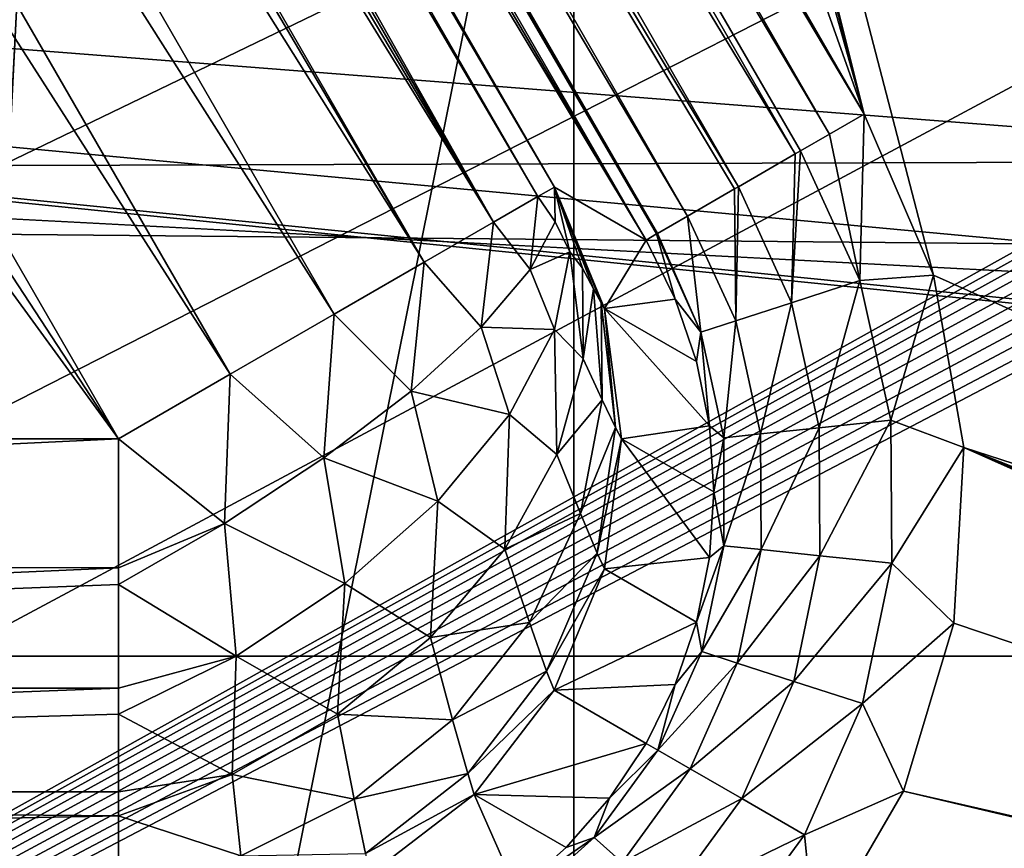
# Model space of a CAD drawing. Header units: millimetres. Extents: x -40 to 40, y -40 to 40.
# Tile 89 of 256: x -19.7 to -17.8, y -11.7 to -10.1. Entities that reach past the tile are written whole.
import ezdxf

# ---------------------------------------------------------------- set-up
doc = ezdxf.new("R2010")
doc.units = ezdxf.units.MM
doc.header["$LTSCALE"] = 26.699852
for name, color, linetype in [('1', 7, 'CONTINUOUS'), ('104', 7, 'CONTINUOUS'), ('109', 7, 'CONTINUOUS'), ('139', 7, 'CONTINUOUS'), ('16', 7, 'CONTINUOUS'), ('186', 7, 'CONTINUOUS'), ('191', 7, 'CONTINUOUS'), ('203', 7, 'CONTINUOUS'), ('204', 7, 'CONTINUOUS'), ('48', 7, 'CONTINUOUS'), ('60', 7, 'CONTINUOUS'), ('648', 7, 'CONTINUOUS'), ('671', 7, 'CONTINUOUS'), ('692', 7, 'CONTINUOUS'), ('701', 7, 'CONTINUOUS'), ('788', 7, 'CONTINUOUS'), ('796', 7, 'CONTINUOUS'), ('797', 7, 'CONTINUOUS'), ('798', 7, 'CONTINUOUS'), ('799', 7, 'CONTINUOUS'), ('801', 7, 'CONTINUOUS'), ('802', 7, 'CONTINUOUS'), ('803', 7, 'CONTINUOUS')]:
    doc.layers.add(name, color=color, linetype=linetype)

msp = doc.modelspace()

# ---------------------------------------------------------------- linework, layer by layer
at = {"layer": '1', "linetype": 'Continuous'}
for points in [[(-15.1168, 36.4929), (-18.6204, 34.8358), (-18.6197, -34.8362), (-15.1168, 36.4929)], [(-15.116, -36.4932), (-15.1168, 36.4929), (-18.6197, -34.8362), (-15.116, -36.4932)], [(-18.6204, 34.8358), (-21.9451, 32.843), (-21.9445, -32.8434), (-18.6204, 34.8358)], [(-18.6197, -34.8362), (-18.6204, 34.8358), (-21.9445, -32.8434), (-18.6197, -34.8362)]]:
    msp.add_3dface(points, dxfattribs=at)
at = {"layer": '104', "linetype": 'Continuous'}
for points in [[(29.2335, -13.0155, -730), (30.4337, -9.8888, -730), (-30.4335, -9.8895, -730), (29.2335, -13.0155, -730)], [(-29.2331, -13.0163, -730), (29.2335, -13.0155, -730), (-30.4335, -9.8895, -730), (-29.2331, -13.0163, -730)]]:
    msp.add_3dface(points, dxfattribs=at)
at = {"layer": '109', "linetype": 'Continuous'}
for points in [[(-2.9282, -10.2915, -733), (-31.7401, -6.9868, -733), (-4.7685, -9.5787, -733), (-2.9282, -10.2915, -733)], [(-30.7984, -10.3781, -733), (-31.7401, -6.9868, -733), (-2.9282, -10.2915, -733), (-30.7984, -10.3781, -733)], [(-0.9877, -10.6543, -733), (-30.7984, -10.3781, -733), (-2.9282, -10.2915, -733), (-0.9877, -10.6543, -733)], [(-29.4959, -13.647, -733), (-30.7984, -10.3781, -733), (-0.9877, -10.6543, -733), (-29.4959, -13.647, -733)], [(0.9862, -10.6545, -733), (-29.4959, -13.647, -733), (-0.9877, -10.6543, -733), (0.9862, -10.6545, -733)], [(29.4957, -13.6475, -733), (-29.4959, -13.647, -733), (0.9862, -10.6545, -733), (29.4957, -13.6475, -733)]]:
    msp.add_3dface(points, dxfattribs=at)
at = {"layer": '139', "linetype": 'Continuous'}
for points in [[(-20.8261, -2.4159, -733), (-18.0438, -10.2417, -733), (-20.3714, -1.9113, -733), (-20.8261, -2.4159, -733)], [(-18.0438, -10.2417, -733), (-19.6516, -4.0601, -733), (-20.3714, -1.9113, -733), (-18.0438, -10.2417, -733)], [(-20.9482, -5.2112, -733), (-18.0438, -10.2417, -733), (-20.8261, -2.4159, -733), (-20.9482, -5.2112, -733)], [(-19.5129, -4.3825, -733), (-19.6516, -4.0601, -733), (-18.0438, -10.2417, -733), (-19.5129, -4.3825, -733)], [(-15.2642, -11.7415, -733), (-19.5129, -4.3825, -733), (-17.9059, -10.5612, -733), (-15.2642, -11.7415, -733)], [(-19.5129, -4.3825, -733), (-18.0438, -10.2417, -733), (-17.9059, -10.5612, -733), (-19.5129, -4.3825, -733)], [(-17.8453, -10.9038, -733), (-15.2642, -11.7415, -733), (-17.9059, -10.5612, -733), (-17.8453, -10.9038, -733)], [(-17.8656, -11.2525, -733), (-14.5754, -12.3617, -733), (-17.8453, -10.9038, -733), (-17.8656, -11.2525, -733)], [(-15.0799, -11.9951, -733), (-15.2642, -11.7415, -733), (-17.8453, -10.9038, -733), (-15.0799, -11.9951, -733)], [(-15.0264, -12.0515, -733), (-15.0799, -11.9951, -733), (-17.8453, -10.9038, -733), (-15.0264, -12.0515, -733)], [(-14.8469, -12.2049, -733), (-15.0264, -12.0515, -733), (-17.8453, -10.9038, -733), (-14.8469, -12.2049, -733)], [(-14.5754, -12.3617, -733), (-14.8469, -12.2049, -733), (-17.8453, -10.9038, -733), (-14.5754, -12.3617, -733)], [(-17.9657, -11.5865, -733), (-14.5754, -12.3617, -733), (-17.8656, -11.2525, -733), (-17.9657, -11.5865, -733)], [(-18.14, -11.888, -733), (-14.2772, -12.4586, -733), (-17.9657, -11.5865, -733), (-18.14, -11.888, -733)], [(-14.2772, -12.4586, -733), (-14.5754, -12.3617, -733), (-17.9657, -11.5865, -733), (-14.2772, -12.4586, -733)]]:
    msp.add_3dface(points, dxfattribs=at)
at = {"layer": '16', "linetype": 'Continuous'}
for points in [[(-7.6747, -10.5065, -3.5), (-32.7611, -9.0945, -3.5), (-8.0387, -9.8129, -3.5), (-7.6747, -10.5065, -3.5)], [(-7.1551, -11.0929, -3.5), (-32.7611, -9.0945, -3.5), (-7.6747, -10.5065, -3.5), (-7.1551, -11.0929, -3.5)], [(-6.5105, -11.5379, -3.5), (-32.7611, -9.0945, -3.5), (-7.1551, -11.0929, -3.5), (-6.5105, -11.5379, -3.5)], [(-5.7778, -11.8158, -3.5), (-32.7611, -9.0945, -3.5), (-6.5105, -11.5379, -3.5), (-5.7778, -11.8158, -3.5)], [(-5, -11.9103, -3.5), (-32.7611, -9.0945, -3.5), (-5.7778, -11.8158, -3.5), (-5, -11.9103, -3.5)], [(-31.5859, -12.5831, -3.5), (-32.7611, -9.0945, -3.5), (-5, -11.9103, -3.5), (-31.5859, -12.5831, -3.5)]]:
    msp.add_3dface(points, dxfattribs=at)
at = {"layer": '186', "linetype": 'Continuous'}
for points in [[(-29.338, -10.8245, -823.8111), (-29.4123, -10.048, -823.8246), (-2.4565, -1.9913, -823.9652), (-29.338, -10.8245, -823.8111)], [(-29.1307, -11.5765, -823.7979), (-29.338, -10.8245, -823.8111), (-2.4565, -1.9913, -823.9652), (-29.1307, -11.5765, -823.7979)], [(-28.796, -12.2822, -823.7856), (-29.1307, -11.5765, -823.7979), (-2.4565, -1.9913, -823.9652), (-28.796, -12.2822, -823.7856)], [(-28.3448, -12.919, -823.7745), (-28.796, -12.2822, -823.7856), (-2.4565, -1.9913, -823.9652), (-28.3448, -12.919, -823.7745)], [(-27.7908, -13.4678, -823.7649), (-28.3448, -12.919, -823.7745), (-2.4565, -1.9913, -823.9652), (-27.7908, -13.4678, -823.7649)], [(-27.1505, -13.9127, -823.7572), (-27.7908, -13.4678, -823.7649), (-2.4565, -1.9913, -823.9652), (-27.1505, -13.9127, -823.7572)], [(-26.4426, -14.2406, -823.7514), (-27.1505, -13.9127, -823.7572), (-2.4565, -1.9913, -823.9652), (-26.4426, -14.2406, -823.7514)], [(-25.6898, -14.4411, -823.7479), (-26.4426, -14.2406, -823.7514), (-2.4565, -1.9913, -823.9652), (-25.6898, -14.4411, -823.7479)], [(-24.9125, -14.5088, -823.7467), (-25.6898, -14.4411, -823.7479), (-2.4565, -1.9913, -823.9652), (-24.9125, -14.5088, -823.7467)], [(-2.3791, -1.9973, -823.9651), (-24.9125, -14.5088, -823.7467), (-2.4565, -1.9913, -823.9652), (-2.3791, -1.9973, -823.9651)], [(-2.3036, -2.0152, -823.9648), (-24.9125, -14.5088, -823.7467), (-2.3791, -1.9973, -823.9651), (-2.3036, -2.0152, -823.9648)], [(-2.2318, -2.0446, -823.9643), (-24.9125, -14.5088, -823.7467), (-2.3036, -2.0152, -823.9648), (-2.2318, -2.0446, -823.9643)], [(-2.1654, -2.0848, -823.9636), (-24.9125, -14.5088, -823.7467), (-2.2318, -2.0446, -823.9643), (-2.1654, -2.0848, -823.9636)], [(-2.106, -2.1347, -823.9627), (-24.9125, -14.5088, -823.7467), (-2.1654, -2.0848, -823.9636), (-2.106, -2.1347, -823.9627)], [(-2.0551, -2.1931, -823.9617), (-24.9125, -14.5088, -823.7467), (-2.106, -2.1347, -823.9627), (-2.0551, -2.1931, -823.9617)], [(-2.0138, -2.2588, -823.9606), (-24.9125, -14.5088, -823.7467), (-2.0551, -2.1931, -823.9617), (-2.0138, -2.2588, -823.9606)], [(-1.9832, -2.3301, -823.9593), (-24.9125, -14.5088, -823.7467), (-2.0138, -2.2588, -823.9606), (-1.9832, -2.3301, -823.9593)], [(-1.964, -2.4052, -823.958), (-24.9125, -14.5088, -823.7467), (-1.9832, -2.3301, -823.9593), (-1.964, -2.4052, -823.958)], [(-1.9566, -2.4826, -823.9567), (-24.9125, -14.5088, -823.7467), (-1.964, -2.4052, -823.958), (-1.9566, -2.4826, -823.9567)], [(-1.7467, -14.5087, -823.7467), (-24.9125, -14.5088, -823.7467), (-1.9566, -2.4826, -823.9567), (-1.7467, -14.5087, -823.7467)]]:
    msp.add_3dface(points, dxfattribs=at)
at = {"layer": '191', "linetype": 'Continuous'}
for points in [[(-29.4123, -10.048, -821.1754), (-29.338, -10.8245, -821.1889), (-17.7718, -2.286, -821.0399), (-29.4123, -10.048, -821.1754)], [(-29.338, -10.8245, -821.1889), (-29.131, -11.5755, -821.2021), (-17.7718, -2.286, -821.0399), (-29.338, -10.8245, -821.1889)], [(-29.131, -11.5755, -821.2021), (-28.7971, -12.2804, -821.2144), (-17.7718, -2.286, -821.0399), (-29.131, -11.5755, -821.2021)], [(-28.7971, -12.2804, -821.2144), (-28.3466, -12.9168, -821.2255), (-17.7718, -2.286, -821.0399), (-28.7971, -12.2804, -821.2144)], [(-28.3466, -12.9168, -821.2255), (-27.793, -13.466, -821.2351), (-17.7718, -2.286, -821.0399), (-28.3466, -12.9168, -821.2255)], [(-27.793, -13.466, -821.2351), (-27.1523, -13.9117, -821.2428), (-17.7718, -2.286, -821.0399), (-27.793, -13.466, -821.2351)], [(-27.1523, -13.9117, -821.2428), (-26.4436, -14.2402, -821.2486), (-17.7718, -2.286, -821.0399), (-27.1523, -13.9117, -821.2428)], [(-26.4436, -14.2402, -821.2486), (-25.6898, -14.4411, -821.2521), (-17.7718, -2.286, -821.0399), (-26.4436, -14.2402, -821.2486)], [(-17.7718, -2.286, -821.0399), (-25.6898, -14.4411, -821.2521), (-17.5509, -14.5087, -821.2533), (-17.7718, -2.286, -821.0399)]]:
    msp.add_3dface(points, dxfattribs=at)
at = {"layer": '203', "linetype": 'Continuous'}
for points in [[(-19.7303, -14.5087, -744.0187), (-19.8952, -2.2861, -745.4113), (-17.2722, -2.286, -820.5225), (-19.7303, -14.5087, -744.0187)], [(-17.0513, -14.5087, -820.7359), (-19.7303, -14.5087, -744.0187), (-17.2722, -2.286, -820.5225), (-17.0513, -14.5087, -820.7359)]]:
    msp.add_3dface(points, dxfattribs=at)
at = {"layer": '204', "linetype": 'Continuous'}
for points in [[(-17.7718, -2.286, -821.0399), (-17.4709, -14.5101, -821.2468), (-17.6141, -2.2836, -821.0143), (-17.7718, -2.286, -821.0399)], [(-17.7718, -2.286, -821.0399), (-17.5509, -14.5087, -821.2533), (-17.4709, -14.5101, -821.2468), (-17.7718, -2.286, -821.0399)]]:
    msp.add_3dface(points, dxfattribs=at)
at = {"layer": '48', "linetype": 'Continuous'}
for points in [[(-36.0695, -11.3179, -14), (-37.0296, -7.6101, -14), (-0.0011, -7.9465, -14), (-36.0695, -11.3179, -14)], [(36.0693, -11.3184, -14), (-36.0695, -11.3179, -14), (-0.0011, -7.9465, -14), (36.0693, -11.3184, -14)], [(36.0693, -11.3184, -14), (-34.7395, -14.9087, -14), (-36.0695, -11.3179, -14), (36.0693, -11.3184, -14)], [(36.0693, -11.3184, -14), (34.7392, -14.9093, -14), (-34.7395, -14.9087, -14), (36.0693, -11.3184, -14)]]:
    msp.add_3dface(points, dxfattribs=at)
at = {"layer": '60', "linetype": 'Continuous'}
for points in [[(-20.6948, 28.4846, -11.5), (-20.6939, -28.4853, -11.5), (-17.6035, 30.492, -11.5), (-20.6948, 28.4846, -11.5)], [(-20.6939, -28.4853, -11.5), (-17.6029, -30.4924, -11.5), (-17.6035, 30.492, -11.5), (-20.6939, -28.4853, -11.5)]]:
    msp.add_3dface(points, dxfattribs=at)
at = {"layer": '648', "linetype": 'Continuous'}
msp.add_3dface([(-17.5297, -2.7298, -740.5), (-18.0882, -3.6402, -740.5), (-13.9046, -10.8864, -740.5), (-17.5297, -2.7298, -740.5)], dxfattribs=at)
at = {"layer": '671', "linetype": 'Continuous'}
for points in [[(-13.9046, -10.8864, -740.5), (-18.0882, -3.6402, -740.5), (-18.31, -3.7682, -740.4667), (-13.9046, -10.8864, -740.5)], [(-18.31, -3.7682, -740.4667), (-18.5171, -3.8878, -740.3688), (-14.1265, -11.0145, -740.4666), (-18.31, -3.7682, -740.4667)], [(-13.9046, -10.8864, -740.5), (-18.31, -3.7682, -740.4667), (-14.1265, -11.0145, -740.4666), (-13.9046, -10.8864, -740.5)], [(-18.5171, -3.8878, -740.3688), (-18.6533, -3.9664, -740.2578), (-14.3335, -11.134, -740.3688), (-18.5171, -3.8878, -740.3688)], [(-14.1265, -11.0145, -740.4666), (-18.5171, -3.8878, -740.3688), (-14.3335, -11.134, -740.3688), (-14.1265, -11.0145, -740.4666)], [(-18.6533, -3.9664, -740.2578), (-18.695, -3.9905, -740.2135), (-14.3517, -11.1445, -740.3565), (-18.6533, -3.9664, -740.2578)], [(-14.3335, -11.134, -740.3688), (-18.6533, -3.9664, -740.2578), (-14.3517, -11.1445, -740.3565), (-14.3335, -11.134, -740.3688)], [(-18.695, -3.9905, -740.2135), (-18.7697, -4.0336, -740.1171), (-14.512, -11.237, -740.2129), (-18.695, -3.9905, -740.2135)], [(-14.3517, -11.1445, -740.3565), (-18.695, -3.9905, -740.2135), (-14.512, -11.237, -740.2129), (-14.3517, -11.1445, -740.3565)], [(-18.7697, -4.0336, -740.1171), (-18.8331, -4.0702, -740.0102), (-14.5865, -11.28, -740.1166), (-18.7697, -4.0336, -740.1171)], [(-14.512, -11.237, -740.2129), (-18.7697, -4.0336, -740.1171), (-14.5865, -11.28, -740.1166), (-14.512, -11.237, -740.2129)], [(-18.8331, -4.0702, -740.0102), (-18.8839, -4.0995, -739.8949), (-14.6495, -11.3164, -740.0101), (-18.8331, -4.0702, -740.0102)], [(-14.5865, -11.28, -740.1166), (-18.8331, -4.0702, -740.0102), (-14.6495, -11.3164, -740.0101), (-14.5865, -11.28, -740.1166)], [(-18.8839, -4.0995, -739.8949), (-18.9214, -4.1212, -739.773), (-14.7003, -11.3458, -739.8948), (-18.8839, -4.0995, -739.8949)], [(-14.6495, -11.3164, -740.0101), (-18.8839, -4.0995, -739.8949), (-14.7003, -11.3458, -739.8948), (-14.6495, -11.3164, -740.0101)], [(-18.9214, -4.1212, -739.773), (-18.9449, -4.1348, -739.6465), (-14.7378, -11.3674, -739.7728), (-18.9214, -4.1212, -739.773)], [(-14.7003, -11.3458, -739.8948), (-18.9214, -4.1212, -739.773), (-14.7378, -11.3674, -739.7728), (-14.7003, -11.3458, -739.8948)], [(-18.9449, -4.1348, -739.6465), (-18.9541, -4.1401, -739.5175), (-14.7614, -11.381, -739.6463), (-18.9449, -4.1348, -739.6465)], [(-14.7614, -11.381, -739.6463), (-18.9541, -4.1401, -739.5175), (-14.7705, -11.3863, -739.5175), (-14.7614, -11.381, -739.6463)], [(-14.7378, -11.3674, -739.7728), (-18.9449, -4.1348, -739.6465), (-14.7614, -11.381, -739.6463), (-14.7378, -11.3674, -739.7728)]]:
    msp.add_3dface(points, dxfattribs=at)
at = {"layer": '692', "linetype": 'Continuous'}
for points in [[(-19.1622, -4.18, -733.2068), (-14.8559, -11.5057, -733.3335), (-19.1028, -4.1458, -733.3394), (-19.1622, -4.18, -733.2068)], [(-19.1028, -4.1458, -733.3394), (-14.8379, -11.4953, -733.4124), (-19.0863, -4.1362, -733.4146), (-19.1028, -4.1458, -733.3394)], [(-14.8559, -11.5057, -733.3335), (-14.8379, -11.4953, -733.4124), (-19.1028, -4.1458, -733.3394), (-14.8559, -11.5057, -733.3335)], [(-14.8313, -11.4915, -733.4913), (-19.08, -4.1326, -733.4913), (-19.0863, -4.1362, -733.4146), (-14.8313, -11.4915, -733.4913)], [(-14.8379, -11.4953, -733.4124), (-14.8313, -11.4915, -733.4913), (-19.0863, -4.1362, -733.4146), (-14.8379, -11.4953, -733.4124)], [(-19.2555, -4.2339, -733.0979), (-14.9205, -11.543, -733.1959), (-19.1622, -4.18, -733.2068), (-19.2555, -4.2339, -733.0979)], [(-14.9205, -11.543, -733.1959), (-14.8559, -11.5057, -733.3335), (-19.1622, -4.18, -733.2068), (-14.9205, -11.543, -733.1959)], [(-19.3758, -4.3034, -733.0257), (-15.0165, -11.5984, -733.0899), (-19.2555, -4.2339, -733.0979), (-19.3758, -4.3034, -733.0257)], [(-15.0165, -11.5984, -733.0899), (-14.9205, -11.543, -733.1959), (-19.2555, -4.2339, -733.0979), (-15.0165, -11.5984, -733.0899)], [(-19.4445, -4.343, -733.0063), (-15.1323, -11.6653, -733.0238), (-19.3758, -4.3034, -733.0257), (-19.4445, -4.343, -733.0063)], [(-15.1323, -11.6653, -733.0238), (-15.0165, -11.5984, -733.0899), (-19.3758, -4.3034, -733.0257), (-15.1323, -11.6653, -733.0238)], [(-19.5129, -4.3825, -733), (-15.1977, -11.703, -733.0059), (-19.4445, -4.343, -733.0063), (-19.5129, -4.3825, -733)], [(-15.1977, -11.703, -733.0059), (-15.1323, -11.6653, -733.0238), (-19.4445, -4.343, -733.0063), (-15.1977, -11.703, -733.0059)], [(-19.5129, -4.3825, -733), (-15.2642, -11.7415, -733), (-15.1977, -11.703, -733.0059), (-19.5129, -4.3825, -733)]]:
    msp.add_3dface(points, dxfattribs=at)
at = {"layer": '701', "linetype": 'Continuous'}
for points in [[(-19.017, -4.1363, -736.5056), (-19.08, -4.1326, -733.4913), (-14.8313, -11.4915, -733.4913), (-19.017, -4.1363, -736.5056)], [(-18.9541, -4.1401, -739.5175), (-19.017, -4.1363, -736.5056), (-14.8313, -11.4915, -733.4913), (-18.9541, -4.1401, -739.5175)], [(-14.7705, -11.3863, -739.5175), (-18.9541, -4.1401, -739.5175), (-14.8313, -11.4915, -733.4913), (-14.7705, -11.3863, -739.5175)]]:
    msp.add_3dface(points, dxfattribs=at)
at = {"layer": '788', "linetype": 'Continuous'}
for points in [[(-18.052, -10.5722, -733.0208), (-18.0438, -10.2417, -733), (-18.1123, -10.2812, -733.0063), (-18.052, -10.5722, -733.0208)], [(-17.9059, -10.5612, -733), (-18.0438, -10.2417, -733), (-18.052, -10.5722, -733.0208), (-17.9059, -10.5612, -733)], [(-18.1698, -10.3145, -733.0216), (-18.052, -10.5722, -733.0208), (-18.1123, -10.2812, -733.0063), (-18.1698, -10.3145, -733.0216)], [(-18.2932, -10.3857, -733.0913), (-18.1878, -10.6164, -733.0896), (-18.1809, -10.3208, -733.0257), (-18.2932, -10.3857, -733.0913)], [(-18.1878, -10.6164, -733.0896), (-18.1698, -10.3145, -733.0216), (-18.1809, -10.3208, -733.0257), (-18.1878, -10.6164, -733.0896)], [(-18.052, -10.5722, -733.0208), (-18.1698, -10.3145, -733.0216), (-18.1878, -10.6164, -733.0896), (-18.052, -10.5722, -733.0208)], [(-18.3946, -10.4442, -733.2068), (-18.2988, -10.6525, -733.203), (-18.3012, -10.3903, -733.0979), (-18.3946, -10.4442, -733.2068)], [(-18.2988, -10.6525, -733.203), (-18.2932, -10.3857, -733.0913), (-18.3012, -10.3903, -733.0979), (-18.2988, -10.6525, -733.203)], [(-18.1878, -10.6164, -733.0896), (-18.2932, -10.3857, -733.0913), (-18.2988, -10.6525, -733.203), (-18.1878, -10.6164, -733.0896)], [(-18.4539, -10.4784, -733.3394), (-18.368, -10.675, -733.3438), (-18.3946, -10.4442, -733.2068), (-18.4539, -10.4784, -733.3394)], [(-18.2988, -10.6525, -733.203), (-18.3946, -10.4442, -733.2068), (-18.368, -10.675, -733.3438), (-18.2988, -10.6525, -733.203)], [(-18.4189, -10.6089, -733.4894), (-18.4559, -10.4796, -733.3464), (-18.4767, -10.4917, -733.4913), (-18.4189, -10.6089, -733.4894)], [(-18.4559, -10.4796, -733.3464), (-18.368, -10.675, -733.3438), (-18.4539, -10.4784, -733.3394), (-18.4559, -10.4796, -733.3464)], [(-18.368, -10.675, -733.3438), (-18.4559, -10.4796, -733.3464), (-18.4189, -10.6089, -733.4894), (-18.368, -10.675, -733.3438)], [(-17.9906, -10.8495, -733.0201), (-17.9059, -10.5612, -733), (-18.052, -10.5722, -733.0208), (-17.9906, -10.8495, -733.0201)], [(-17.8453, -10.9038, -733), (-17.9059, -10.5612, -733), (-17.9906, -10.8495, -733.0201), (-17.8453, -10.9038, -733)], [(-18.133, -10.8645, -733.0882), (-18.052, -10.5722, -733.0208), (-18.1878, -10.6164, -733.0896), (-18.133, -10.8645, -733.0882)], [(-17.9906, -10.8495, -733.0201), (-18.052, -10.5722, -733.0208), (-18.133, -10.8645, -733.0882), (-17.9906, -10.8495, -733.0201)], [(-18.3767, -10.7329, -733.4877), (-18.368, -10.675, -733.3438), (-18.4189, -10.6089, -733.4894), (-18.3767, -10.7329, -733.4877)], [(-18.2496, -10.8768, -733.201), (-18.1878, -10.6164, -733.0896), (-18.2988, -10.6525, -733.203), (-18.2496, -10.8768, -733.201)], [(-18.133, -10.8645, -733.0882), (-18.1878, -10.6164, -733.0896), (-18.2496, -10.8768, -733.201), (-18.133, -10.8645, -733.0882)], [(-18.3226, -10.8845, -733.3415), (-18.2988, -10.6525, -733.203), (-18.368, -10.675, -733.3438), (-18.3226, -10.8845, -733.3415)], [(-18.2496, -10.8768, -733.201), (-18.2988, -10.6525, -733.203), (-18.3226, -10.8845, -733.3415), (-18.2496, -10.8768, -733.201)], [(-18.3511, -10.8611, -733.4862), (-18.368, -10.675, -733.3438), (-18.3767, -10.7329, -733.4877), (-18.3511, -10.8611, -733.4862)], [(-18.3226, -10.8845, -733.3415), (-18.368, -10.675, -733.3438), (-18.3511, -10.8611, -733.4862), (-18.3226, -10.8845, -733.3415)], [(-18.1314, -11.1189, -733.0871), (-17.9906, -10.8495, -733.0201), (-18.133, -10.8645, -733.0882), (-18.1314, -11.1189, -733.0871)], [(-17.9888, -11.1339, -733.0196), (-17.9906, -10.8495, -733.0201), (-18.1314, -11.1189, -733.0871), (-17.9888, -11.1339, -733.0196)], [(-17.9888, -11.1339, -733.0196), (-17.8453, -10.9038, -733), (-17.9906, -10.8495, -733.0201), (-17.9888, -11.1339, -733.0196)], [(-18.3425, -10.9916, -733.4849), (-18.3226, -10.8845, -733.3415), (-18.3511, -10.8611, -733.4862), (-18.3425, -10.9916, -733.4849)], [(-18.2484, -11.1067, -733.1996), (-18.133, -10.8645, -733.0882), (-18.2496, -10.8768, -733.201), (-18.2484, -11.1067, -733.1996)], [(-18.1314, -11.1189, -733.0871), (-18.133, -10.8645, -733.0882), (-18.2484, -11.1067, -733.1996), (-18.1314, -11.1189, -733.0871)], [(-18.322, -11.099, -733.3398), (-18.3226, -10.8845, -733.3415), (-18.3425, -10.9916, -733.4849), (-18.322, -11.099, -733.3398)], [(-18.322, -11.099, -733.3398), (-18.2496, -10.8768, -733.201), (-18.3226, -10.8845, -733.3415), (-18.322, -11.099, -733.3398)], [(-18.2484, -11.1067, -733.1996), (-18.2496, -10.8768, -733.201), (-18.322, -11.099, -733.3398), (-18.2484, -11.1067, -733.1996)], [(-17.8656, -11.2525, -733), (-17.8453, -10.9038, -733), (-17.9888, -11.1339, -733.0196), (-17.8656, -11.2525, -733)], [(-18.351, -11.1224, -733.4839), (-18.322, -11.099, -733.3398), (-18.3425, -10.9916, -733.4849), (-18.351, -11.1224, -733.4839)], [(-18.3766, -11.2509, -733.4831), (-18.322, -11.099, -733.3398), (-18.351, -11.1224, -733.4839), (-18.3766, -11.2509, -733.4831)], [(-18.3662, -11.3089, -733.3387), (-18.322, -11.099, -733.3398), (-18.3766, -11.2509, -733.4831), (-18.3662, -11.3089, -733.3387)], [(-18.3662, -11.3089, -733.3387), (-18.2484, -11.1067, -733.1996), (-18.322, -11.099, -733.3398), (-18.3662, -11.3089, -733.3387)], [(-18.2956, -11.3319, -733.1987), (-18.2484, -11.1067, -733.1996), (-18.3662, -11.3089, -733.3387), (-18.2956, -11.3319, -733.1987)], [(-18.2956, -11.3319, -733.1987), (-18.1314, -11.1189, -733.0871), (-18.2484, -11.1067, -733.1996), (-18.2956, -11.3319, -733.1987)], [(-18.1834, -11.3683, -733.0865), (-18.1314, -11.1189, -733.0871), (-18.2956, -11.3319, -733.1987), (-18.1834, -11.3683, -733.0865)], [(-18.1834, -11.3683, -733.0865), (-17.9888, -11.1339, -733.0196), (-18.1314, -11.1189, -733.0871), (-18.1834, -11.3683, -733.0865)], [(-18.0469, -11.4126, -733.0193), (-17.9888, -11.1339, -733.0196), (-18.1834, -11.3683, -733.0865), (-18.0469, -11.4126, -733.0193)], [(-18.0469, -11.4126, -733.0193), (-17.8656, -11.2525, -733), (-17.9888, -11.1339, -733.0196), (-18.0469, -11.4126, -733.0193)], [(-18.4187, -11.3748, -733.4827), (-18.3662, -11.3089, -733.3387), (-18.3766, -11.2509, -733.4831), (-18.4187, -11.3748, -733.4827)], [(-17.9657, -11.5865, -733), (-17.8656, -11.2525, -733), (-18.0469, -11.4126, -733.0193), (-17.9657, -11.5865, -733)], [(-18.4534, -11.505, -733.3384), (-18.2956, -11.3319, -733.1987), (-18.3662, -11.3089, -733.3387), (-18.4534, -11.505, -733.3384)], [(-18.4534, -11.505, -733.3384), (-18.3662, -11.3089, -733.3387), (-18.4187, -11.3748, -733.4827), (-18.4534, -11.505, -733.3384)], [(-18.3889, -11.5422, -733.1984), (-18.2956, -11.3319, -733.1987), (-18.4534, -11.505, -733.3384), (-18.3889, -11.5422, -733.1984)], [(-18.3889, -11.5422, -733.1984), (-18.1834, -11.3683, -733.0865), (-18.2956, -11.3319, -733.1987), (-18.3889, -11.5422, -733.1984)], [(-18.4765, -11.492, -733.4826), (-18.4534, -11.505, -733.3384), (-18.4187, -11.3748, -733.4827), (-18.4765, -11.492, -733.4826)], [(-18.2868, -11.6012, -733.0863), (-18.1834, -11.3683, -733.0865), (-18.3889, -11.5422, -733.1984), (-18.2868, -11.6012, -733.0863)], [(-18.2868, -11.6012, -733.0863), (-18.0469, -11.4126, -733.0193), (-18.1834, -11.3683, -733.0865), (-18.2868, -11.6012, -733.0863)], [(-18.1624, -11.673, -733.0192), (-18.0469, -11.4126, -733.0193), (-18.2868, -11.6012, -733.0863), (-18.1624, -11.673, -733.0192)], [(-18.1624, -11.673, -733.0192), (-17.9657, -11.5865, -733), (-18.0469, -11.4126, -733.0193), (-18.1624, -11.673, -733.0192)], [(-18.5491, -11.6006, -733.4827), (-18.4534, -11.505, -733.3384), (-18.4765, -11.492, -733.4826), (-18.5491, -11.6006, -733.4827)], [(-18.5796, -11.6785, -733.3387), (-18.3889, -11.5422, -733.1984), (-18.4534, -11.505, -733.3384), (-18.5796, -11.6785, -733.3387)], [(-18.5796, -11.6785, -733.3387), (-18.4534, -11.505, -733.3384), (-18.5491, -11.6006, -733.4827), (-18.5796, -11.6785, -733.3387)], [(-18.5244, -11.7282, -733.1987), (-18.3889, -11.5422, -733.1984), (-18.5796, -11.6785, -733.3387), (-18.5244, -11.7282, -733.1987)], [(-18.5244, -11.7282, -733.1987), (-18.2868, -11.6012, -733.0863), (-18.3889, -11.5422, -733.1984), (-18.5244, -11.7282, -733.1987)], [(-18.14, -11.888, -733), (-17.9657, -11.5865, -733), (-18.1624, -11.673, -733.0192), (-18.14, -11.888, -733)], [(-18.6352, -11.6987, -733.4832), (-18.5796, -11.6785, -733.3387), (-18.5491, -11.6006, -733.4827), (-18.6352, -11.6987, -733.4832)], [(-18.4368, -11.8071, -733.0865), (-18.2868, -11.6012, -733.0863), (-18.5244, -11.7282, -733.1987), (-18.4368, -11.8071, -733.0865)], [(-18.4368, -11.8071, -733.0865), (-18.1624, -11.673, -733.0192), (-18.2868, -11.6012, -733.0863), (-18.4368, -11.8071, -733.0865)], [(-18.3301, -11.9032, -733.0193), (-18.1624, -11.673, -733.0192), (-18.4368, -11.8071, -733.0865), (-18.3301, -11.9032, -733.0193)], [(-18.3301, -11.9032, -733.0193), (-18.14, -11.888, -733), (-18.1624, -11.673, -733.0192), (-18.3301, -11.9032, -733.0193)], [(-18.7393, -11.8218, -733.3398), (-18.5244, -11.7282, -733.1987), (-18.5796, -11.6785, -733.3387), (-18.7393, -11.8218, -733.3398)], [(-18.7393, -11.8218, -733.3398), (-18.5796, -11.6785, -733.3387), (-18.7335, -11.7849, -733.4839), (-18.7393, -11.8218, -733.3398)], [(-18.7335, -11.7849, -733.4839), (-18.5796, -11.6785, -733.3387), (-18.6352, -11.6987, -733.4832), (-18.7335, -11.7849, -733.4839)]]:
    msp.add_3dface(points, dxfattribs=at)
at = {"layer": '796', "linetype": 'Continuous'}
for points in [[(-18.0438, -10.2417, -733), (-20.9482, -5.2112, -733), (-21.0147, -5.2496, -733.0059), (-18.0438, -10.2417, -733)], [(-18.1123, -10.2812, -733.0063), (-21.0147, -5.2496, -733.0059), (-21.0801, -5.2873, -733.0238), (-18.1123, -10.2812, -733.0063)], [(-18.1123, -10.2812, -733.0063), (-18.0438, -10.2417, -733), (-21.0147, -5.2496, -733.0059), (-18.1123, -10.2812, -733.0063)], [(-18.1809, -10.3208, -733.0257), (-21.0801, -5.2873, -733.0238), (-21.1959, -5.3542, -733.0899), (-18.1809, -10.3208, -733.0257)], [(-18.1809, -10.3208, -733.0257), (-18.1698, -10.3145, -733.0216), (-21.0801, -5.2873, -733.0238), (-18.1809, -10.3208, -733.0257)], [(-18.1698, -10.3145, -733.0216), (-18.1123, -10.2812, -733.0063), (-21.0801, -5.2873, -733.0238), (-18.1698, -10.3145, -733.0216)], [(-18.2932, -10.3857, -733.0913), (-21.1959, -5.3542, -733.0899), (-21.2919, -5.4096, -733.1959), (-18.2932, -10.3857, -733.0913)], [(-18.2932, -10.3857, -733.0913), (-18.1809, -10.3208, -733.0257), (-21.1959, -5.3542, -733.0899), (-18.2932, -10.3857, -733.0913)], [(-18.3946, -10.4442, -733.2068), (-21.2919, -5.4096, -733.1959), (-21.3565, -5.4469, -733.3335), (-18.3946, -10.4442, -733.2068)], [(-18.3012, -10.3903, -733.0979), (-18.2932, -10.3857, -733.0913), (-21.2919, -5.4096, -733.1959), (-18.3012, -10.3903, -733.0979)], [(-18.3946, -10.4442, -733.2068), (-18.3012, -10.3903, -733.0979), (-21.2919, -5.4096, -733.1959), (-18.3946, -10.4442, -733.2068)], [(-18.4539, -10.4784, -733.3394), (-21.3565, -5.4469, -733.3335), (-21.3745, -5.4573, -733.4124), (-18.4539, -10.4784, -733.3394)], [(-18.4539, -10.4784, -733.3394), (-18.3946, -10.4442, -733.2068), (-21.3565, -5.4469, -733.3335), (-18.4539, -10.4784, -733.3394)], [(-18.4559, -10.4796, -733.3464), (-21.3745, -5.4573, -733.4124), (-21.3811, -5.4611, -733.4913), (-18.4559, -10.4796, -733.3464)], [(-18.4767, -10.4917, -733.4913), (-18.4559, -10.4796, -733.3464), (-21.3811, -5.4611, -733.4913), (-18.4767, -10.4917, -733.4913)], [(-18.4559, -10.4796, -733.3464), (-18.4539, -10.4784, -733.3394), (-21.3745, -5.4573, -733.4124), (-18.4559, -10.4796, -733.3464)]]:
    msp.add_3dface(points, dxfattribs=at)
at = {"layer": '797', "linetype": 'Continuous'}
for points in [[(-18.4767, -10.4917, -733.4913), (-21.3811, -5.4611, -733.4913), (-21.4093, -5.5175, -736.5056), (-18.4767, -10.4917, -733.4913)], [(-21.4375, -5.5739, -739.5175), (-18.4767, -10.4917, -733.4913), (-21.4093, -5.5175, -736.5056), (-21.4375, -5.5739, -739.5175)], [(-18.4767, -10.4917, -733.4913), (-21.4375, -5.5739, -739.5175), (-18.6589, -10.3865, -739.5175), (-18.4767, -10.4917, -733.4913)]]:
    msp.add_3dface(points, dxfattribs=at)
at = {"layer": '798', "linetype": 'Continuous'}
for points in [[(-18.6589, -10.3865, -739.5175), (-21.4375, -5.5739, -739.5175), (-21.4467, -5.5792, -739.6463), (-18.6589, -10.3865, -739.5175)], [(-21.4702, -5.5928, -739.7728), (-21.5077, -5.6144, -739.8948), (-18.6917, -10.4054, -739.7728), (-21.4702, -5.5928, -739.7728)], [(-21.4702, -5.5928, -739.7728), (-18.6589, -10.3865, -739.5175), (-21.4467, -5.5792, -739.6463), (-21.4702, -5.5928, -739.7728)], [(-18.6589, -10.3865, -739.5175), (-21.4702, -5.5928, -739.7728), (-18.6917, -10.4054, -739.7728), (-18.6589, -10.3865, -739.5175)], [(-21.5077, -5.6144, -739.8948), (-21.5585, -5.6438, -740.0102), (-18.7799, -10.4563, -740.01), (-21.5077, -5.6144, -739.8948)], [(-18.6917, -10.4054, -739.7728), (-21.5077, -5.6144, -739.8948), (-18.7799, -10.4563, -740.01), (-18.6917, -10.4054, -739.7728)], [(-21.5585, -5.6438, -740.0102), (-21.6216, -5.6802, -740.1166), (-18.7799, -10.4563, -740.01), (-21.5585, -5.6438, -740.0102)], [(-21.6216, -5.6802, -740.1166), (-21.6961, -5.7232, -740.2129), (-18.7799, -10.4563, -740.01), (-21.6216, -5.6802, -740.1166)], [(-21.6961, -5.7232, -740.2129), (-21.7383, -5.7475, -740.2578), (-18.9178, -10.5359, -740.2133), (-21.6961, -5.7232, -740.2129)], [(-18.7799, -10.4563, -740.01), (-21.6961, -5.7232, -740.2129), (-18.9178, -10.5359, -740.2133), (-18.7799, -10.4563, -740.01)], [(-21.7383, -5.7475, -740.2578), (-21.8745, -5.8262, -740.3688), (-18.9178, -10.5359, -740.2133), (-21.7383, -5.7475, -740.2578)], [(-21.8745, -5.8262, -740.3688), (-22.0815, -5.9457, -740.4666), (-19.0962, -10.6389, -740.3689), (-21.8745, -5.8262, -740.3688)], [(-18.9178, -10.5359, -740.2133), (-21.8745, -5.8262, -740.3688), (-19.0962, -10.6389, -740.3689), (-18.9178, -10.5359, -740.2133)], [(-22.0815, -5.9457, -740.4666), (-22.3034, -6.0738, -740.5), (-19.3031, -10.7584, -740.4667), (-22.0815, -5.9457, -740.4666)], [(-19.0962, -10.6389, -740.3689), (-22.0815, -5.9457, -740.4666), (-19.3031, -10.7584, -740.4667), (-19.0962, -10.6389, -740.3689)], [(-19.3031, -10.7584, -740.4667), (-22.3034, -6.0738, -740.5), (-19.5248, -10.8864, -740.5), (-19.3031, -10.7584, -740.4667)]]:
    msp.add_3dface(points, dxfattribs=at)
at = {"layer": '799', "linetype": 'Continuous'}
for points in [[(-19.5248, -10.8864, -740.5), (-22.3034, -6.0738, -740.5), (-22.6511, -6.1036, -740.5), (-19.5248, -10.8864, -740.5)], [(-24.8865, -10.8864, -740.5), (-19.5248, -10.8864, -740.5), (-23, -6.1136, -740.5), (-24.8865, -10.8864, -740.5)], [(-23, -6.1136, -740.5), (-19.5248, -10.8864, -740.5), (-22.6511, -6.1036, -740.5), (-23, -6.1136, -740.5)]]:
    msp.add_3dface(points, dxfattribs=at)
at = {"layer": '801', "linetype": 'Continuous'}
for points in [[(-19.5248, -10.8864, -740.5), (-24.8865, -10.8864, -740.5), (-24.8865, -11.1424, -740.4667), (-19.5248, -10.8864, -740.5)], [(-19.5248, -10.8864, -740.5), (-24.8865, -11.1424, -740.4667), (-19.5248, -11.1426, -740.4666), (-19.5248, -10.8864, -740.5)], [(-24.8865, -11.1424, -740.4667), (-24.8865, -11.3816, -740.3688), (-19.5248, -11.1426, -740.4666), (-24.8865, -11.1424, -740.4667)], [(-19.5248, -11.1426, -740.4666), (-24.8865, -11.3816, -740.3688), (-19.5248, -11.1759, -740.4572), (-19.5248, -11.1426, -740.4666)], [(-19.5248, -11.1759, -740.4572), (-24.8865, -11.3816, -740.3688), (-19.5248, -11.3816, -740.3688), (-19.5248, -11.1759, -740.4572)], [(-19.5248, -11.3816, -740.3688), (-24.8865, -11.5877, -740.2129), (-19.5248, -11.4334, -740.3372), (-19.5248, -11.3816, -740.3688)], [(-24.8865, -11.3816, -740.3688), (-24.8865, -11.5877, -740.2129), (-19.5248, -11.3816, -740.3688), (-24.8865, -11.3816, -740.3688)], [(-19.5248, -11.4334, -740.3372), (-24.8865, -11.5877, -740.2129), (-19.5248, -11.5876, -740.2129), (-19.5248, -11.4334, -740.3372)], [(-19.5248, -11.5876, -740.2129), (-24.8865, -11.5877, -740.2129), (-19.5248, -11.6352, -740.1628), (-19.5248, -11.5876, -740.2129)], [(-24.8865, -11.5877, -740.2129), (-24.8865, -11.7469, -740.0094), (-19.5248, -11.6352, -740.1628), (-24.8865, -11.5877, -740.2129)], [(-19.5248, -11.6352, -740.1628), (-24.8865, -11.7469, -740.0094), (-19.5248, -11.7465, -740.0101), (-19.5248, -11.6352, -740.1628)]]:
    msp.add_3dface(points, dxfattribs=at)
at = {"layer": '802', "linetype": 'Continuous'}
for points in [[(-18.6589, -10.3865, -739.5175), (-18.6917, -10.4054, -739.7728), (-18.6574, -10.4558, -739.7494), (-18.6589, -10.3865, -739.5175)], [(-18.6589, -10.3865, -739.5175), (-18.5661, -10.6163, -739.5893), (-18.5592, -10.6275, -739.5247), (-18.6589, -10.3865, -739.5175)], [(-18.6589, -10.3865, -739.5175), (-18.5815, -10.5885, -739.6461), (-18.5661, -10.6163, -739.5893), (-18.6589, -10.3865, -739.5175)], [(-18.6589, -10.3865, -739.5175), (-18.6033, -10.5473, -739.6893), (-18.5815, -10.5885, -739.6461), (-18.6589, -10.3865, -739.5175)], [(-18.6589, -10.3865, -739.5175), (-18.6284, -10.5153, -739.7421), (-18.6033, -10.5473, -739.6893), (-18.6589, -10.3865, -739.5175)], [(-18.6589, -10.3865, -739.5175), (-18.6574, -10.4558, -739.7494), (-18.6284, -10.5153, -739.7421), (-18.6589, -10.3865, -739.5175)], [(-18.6917, -10.4054, -739.7728), (-18.7799, -10.4563, -740.01), (-18.7067, -10.5503, -739.9667), (-18.6917, -10.4054, -739.7728)], [(-18.6574, -10.4558, -739.7494), (-18.6917, -10.4054, -739.7728), (-18.7067, -10.5503, -739.9667), (-18.6574, -10.4558, -739.7494)], [(-18.7799, -10.4563, -740.01), (-18.9178, -10.5359, -740.2133), (-18.804, -10.6645, -740.1566), (-18.7799, -10.4563, -740.01)], [(-18.7067, -10.5503, -739.9667), (-18.7799, -10.4563, -740.01), (-18.804, -10.6645, -740.1566), (-18.7067, -10.5503, -739.9667)], [(-18.6574, -10.4558, -739.7494), (-18.7067, -10.5503, -739.9667), (-18.6284, -10.5153, -739.7421), (-18.6574, -10.4558, -739.7494)], [(-18.6284, -10.5153, -739.7421), (-18.7067, -10.5503, -739.9667), (-18.6588, -10.6693, -739.9503), (-18.6284, -10.5153, -739.7421)], [(-18.6284, -10.5153, -739.7421), (-18.6588, -10.6693, -739.9503), (-18.6016, -10.7279, -739.85), (-18.6284, -10.5153, -739.7421)], [(-18.6033, -10.5473, -739.6893), (-18.6284, -10.5153, -739.7421), (-18.6016, -10.7279, -739.85), (-18.6033, -10.5473, -739.6893)], [(-18.9178, -10.5359, -740.2133), (-19.0962, -10.6389, -740.3689), (-18.9434, -10.7918, -740.3081), (-18.9178, -10.5359, -740.2133)], [(-18.804, -10.6645, -740.1566), (-18.9178, -10.5359, -740.2133), (-18.9434, -10.7918, -740.3081), (-18.804, -10.6645, -740.1566)], [(-18.7067, -10.5503, -739.9667), (-18.804, -10.6645, -740.1566), (-18.6588, -10.6693, -739.9503), (-18.7067, -10.5503, -739.9667)], [(-18.6033, -10.5473, -739.6893), (-18.6016, -10.7279, -739.85), (-18.5815, -10.5885, -739.6461), (-18.6033, -10.5473, -739.6893)], [(-18.5815, -10.5885, -739.6461), (-18.6016, -10.7279, -739.85), (-18.5638, -10.8094, -739.7656), (-18.5815, -10.5885, -739.6461)], [(-18.5815, -10.5885, -739.6461), (-18.5638, -10.8094, -739.7656), (-18.5661, -10.6163, -739.5893), (-18.5815, -10.5885, -739.6461)], [(-18.5661, -10.6163, -739.5893), (-18.5638, -10.8094, -739.7656), (-18.5372, -10.8642, -739.6552), (-18.5661, -10.6163, -739.5893)], [(-18.5661, -10.6163, -739.5893), (-18.5372, -10.8642, -739.6552), (-18.5592, -10.6275, -739.5247), (-18.5661, -10.6163, -739.5893)], [(-19.0962, -10.6389, -740.3689), (-19.3031, -10.7584, -740.4667), (-19.117, -10.9245, -740.4122), (-19.0962, -10.6389, -740.3689)], [(-18.9434, -10.7918, -740.3081), (-19.0962, -10.6389, -740.3689), (-19.117, -10.9245, -740.4122), (-18.9434, -10.7918, -740.3081)], [(-18.5592, -10.6275, -739.5247), (-18.5372, -10.8642, -739.6552), (-18.5253, -10.8863, -739.5302), (-18.5592, -10.6275, -739.5247)], [(-18.804, -10.6645, -740.1566), (-18.9434, -10.7918, -740.3081), (-18.748, -10.8381, -740.1279), (-18.804, -10.6645, -740.1566)], [(-18.6588, -10.6693, -739.9503), (-18.804, -10.6645, -740.1566), (-18.748, -10.8381, -740.1279), (-18.6588, -10.6693, -739.9503)], [(-18.6588, -10.6693, -739.9503), (-18.748, -10.8381, -740.1279), (-18.6538, -10.9178, -739.9903), (-18.6588, -10.6693, -739.9503)], [(-18.6016, -10.7279, -739.85), (-18.6588, -10.6693, -739.9503), (-18.6538, -10.9178, -739.9903), (-18.6016, -10.7279, -739.85)], [(-18.6016, -10.7279, -739.85), (-18.6538, -10.9178, -739.9903), (-18.5638, -10.8094, -739.7656), (-18.6016, -10.7279, -739.85)], [(-19.3031, -10.7584, -740.4667), (-19.5248, -10.8864, -740.5), (-19.3144, -11.0551, -740.4629), (-19.3031, -10.7584, -740.4667)], [(-19.117, -10.9245, -740.4122), (-19.3031, -10.7584, -740.4667), (-19.3144, -11.0551, -740.4629), (-19.117, -10.9245, -740.4122)], [(-18.9434, -10.7918, -740.3081), (-19.117, -10.9245, -740.4122), (-18.8902, -11.0102, -740.2628), (-18.9434, -10.7918, -740.3081)], [(-18.748, -10.8381, -740.1279), (-18.9434, -10.7918, -740.3081), (-18.8902, -11.0102, -740.2628), (-18.748, -10.8381, -740.1279)], [(-18.5638, -10.8094, -739.7656), (-18.6538, -10.9178, -739.9903), (-18.607, -11.0352, -739.8682), (-18.5638, -10.8094, -739.7656)], [(-18.5638, -10.8094, -739.7656), (-18.607, -11.0352, -739.8682), (-18.5372, -10.8642, -739.6552), (-18.5638, -10.8094, -739.7656)], [(-18.748, -10.8381, -740.1279), (-18.8902, -11.0102, -740.2628), (-18.757, -11.1058, -740.1019), (-18.748, -10.8381, -740.1279)], [(-18.6538, -10.9178, -739.9903), (-18.748, -10.8381, -740.1279), (-18.757, -11.1058, -740.1019), (-18.6538, -10.9178, -739.9903)], [(-18.5372, -10.8642, -739.6552), (-18.607, -11.0352, -739.8682), (-18.5741, -11.1136, -739.7108), (-18.5372, -10.8642, -739.6552)], [(-18.5372, -10.8642, -739.6552), (-18.5741, -11.1136, -739.7108), (-18.5253, -10.8863, -739.5302), (-18.5372, -10.8642, -739.6552)], [(-19.5248, -10.8864, -740.5), (-19.5248, -11.1426, -740.4666), (-19.3144, -11.0551, -740.4629), (-19.5248, -10.8864, -740.5)], [(-18.5253, -10.8863, -739.5302), (-18.5741, -11.1136, -739.7108), (-18.5594, -11.145, -739.5337), (-18.5253, -10.8863, -739.5302)], [(-19.117, -10.9245, -740.4122), (-19.3144, -11.0551, -740.4629), (-19.0754, -11.1739, -740.3458), (-19.117, -10.9245, -740.4122)], [(-18.8902, -11.0102, -740.2628), (-19.117, -10.9245, -740.4122), (-19.0754, -11.1739, -740.3458), (-18.8902, -11.0102, -740.2628)], [(-18.6538, -10.9178, -739.9903), (-18.757, -11.1058, -740.1019), (-18.607, -11.0352, -739.8682), (-18.6538, -10.9178, -739.9903)], [(-18.8902, -11.0102, -740.2628), (-19.0754, -11.1739, -740.3458), (-18.9051, -11.281, -740.1784), (-18.8902, -11.0102, -740.2628)], [(-18.757, -11.1058, -740.1019), (-18.8902, -11.0102, -740.2628), (-18.9051, -11.281, -740.1784), (-18.757, -11.1058, -740.1019)], [(-18.607, -11.0352, -739.8682), (-18.757, -11.1058, -740.1019), (-18.7084, -11.2515, -739.9474), (-18.607, -11.0352, -739.8682)], [(-18.607, -11.0352, -739.8682), (-18.7084, -11.2515, -739.9474), (-18.5741, -11.1136, -739.7108), (-18.607, -11.0352, -739.8682)], [(-19.5248, -11.1426, -740.4666), (-19.5248, -11.1759, -740.4572), (-19.3144, -11.0551, -740.4629), (-19.5248, -11.1426, -740.4666)], [(-19.3144, -11.0551, -740.4629), (-19.5248, -11.1759, -740.4572), (-19.2913, -11.318, -740.3713), (-19.3144, -11.0551, -740.4629)], [(-19.0754, -11.1739, -740.3458), (-19.3144, -11.0551, -740.4629), (-19.2913, -11.318, -740.3713), (-19.0754, -11.1739, -740.3458)], [(-18.757, -11.1058, -740.1019), (-18.9051, -11.281, -740.1784), (-18.7084, -11.2515, -739.9474), (-18.757, -11.1058, -740.1019)], [(-18.5741, -11.1136, -739.7108), (-18.7084, -11.2515, -739.9474), (-18.6743, -11.3478, -739.7523), (-18.5741, -11.1136, -739.7108)], [(-18.5741, -11.1136, -739.7108), (-18.6743, -11.3478, -739.7523), (-18.5594, -11.145, -739.5337), (-18.5741, -11.1136, -739.7108)], [(-18.5594, -11.145, -739.5337), (-18.6743, -11.3478, -739.7523), (-18.6593, -11.3861, -739.5349), (-18.5594, -11.145, -739.5337)], [(-19.5248, -11.1759, -740.4572), (-19.5248, -11.3816, -740.3688), (-19.2913, -11.318, -740.3713), (-19.5248, -11.1759, -740.4572)], [(-19.0754, -11.1739, -740.3458), (-19.2913, -11.318, -740.3713), (-19.0894, -11.4332, -740.2151), (-19.0754, -11.1739, -740.3458)], [(-18.9051, -11.281, -740.1784), (-19.0754, -11.1739, -740.3458), (-19.0894, -11.4332, -740.2151), (-18.9051, -11.281, -740.1784)], [(-18.7084, -11.2515, -739.9474), (-18.9051, -11.281, -740.1784), (-18.8616, -11.4448, -739.9983), (-18.7084, -11.2515, -739.9474)], [(-18.7084, -11.2515, -739.9474), (-18.8616, -11.4448, -739.9983), (-18.6743, -11.3478, -739.7523), (-18.7084, -11.2515, -739.9474)], [(-18.9051, -11.281, -740.1784), (-19.0894, -11.4332, -740.2151), (-18.8616, -11.4448, -739.9983), (-18.9051, -11.281, -740.1784)], [(-19.5248, -11.3816, -740.3688), (-19.5248, -11.4334, -740.3372), (-19.2913, -11.318, -740.3713), (-19.5248, -11.3816, -740.3688)], [(-19.2913, -11.318, -740.3713), (-19.5248, -11.4334, -740.3372), (-19.2991, -11.5534, -740.2101), (-19.2913, -11.318, -740.3713)], [(-19.0894, -11.4332, -740.2151), (-19.2913, -11.318, -740.3713), (-19.2991, -11.5534, -740.2101), (-19.0894, -11.4332, -740.2151)], [(-18.6743, -11.3478, -739.7523), (-18.8616, -11.4448, -739.9983), (-18.8311, -11.5512, -739.777), (-18.6743, -11.3478, -739.7523)], [(-18.6743, -11.3478, -739.7523), (-18.8311, -11.5512, -739.777), (-18.6593, -11.3861, -739.5349), (-18.6743, -11.3478, -739.7523)], [(-18.6593, -11.3861, -739.5349), (-18.8311, -11.5512, -739.777), (-18.8182, -11.5932, -739.5337), (-18.6593, -11.3861, -739.5349)], [(-19.5248, -11.4334, -740.3372), (-19.5248, -11.5876, -740.2129), (-19.2991, -11.5534, -740.2101), (-19.5248, -11.4334, -740.3372)], [(-19.0894, -11.4332, -740.2151), (-19.2991, -11.5534, -740.2101), (-19.0567, -11.6026, -740.0176), (-19.0894, -11.4332, -740.2151)], [(-18.8616, -11.4448, -739.9983), (-19.0894, -11.4332, -740.2151), (-19.0567, -11.6026, -740.0176), (-18.8616, -11.4448, -739.9983)], [(-18.8616, -11.4448, -739.9983), (-19.0567, -11.6026, -740.0176), (-18.8311, -11.5512, -739.777), (-18.8616, -11.4448, -739.9983)], [(-19.5248, -11.5876, -740.2129), (-19.5248, -11.6352, -740.1628), (-19.2991, -11.5534, -740.2101), (-19.5248, -11.5876, -740.2129)], [(-19.2991, -11.5534, -740.2101), (-19.5248, -11.6352, -740.1628), (-19.2816, -11.715, -740.0042), (-19.2991, -11.5534, -740.2101)], [(-19.0567, -11.6026, -740.0176), (-19.2991, -11.5534, -740.2101), (-19.2816, -11.715, -740.0042), (-19.0567, -11.6026, -740.0176)], [(-18.8311, -11.5512, -739.777), (-19.0567, -11.6026, -740.0176), (-19.0342, -11.7104, -739.7833), (-18.8311, -11.5512, -739.777)], [(-18.8311, -11.5512, -739.777), (-19.0342, -11.7104, -739.7833), (-18.8182, -11.5932, -739.5337), (-18.8311, -11.5512, -739.777)], [(-18.8182, -11.5932, -739.5337), (-19.0342, -11.7104, -739.7833), (-19.0252, -11.7521, -739.5302), (-18.8182, -11.5932, -739.5337)], [(-19.0567, -11.6026, -740.0176), (-19.2816, -11.715, -740.0042), (-19.0342, -11.7104, -739.7833), (-19.0567, -11.6026, -740.0176)], [(-19.5248, -11.6352, -740.1628), (-19.5248, -11.7465, -740.0101), (-19.2816, -11.715, -740.0042), (-19.5248, -11.6352, -740.1628)]]:
    msp.add_3dface(points, dxfattribs=at)
at = {"layer": '803', "linetype": 'Continuous'}
for points in [[(-18.4767, -10.4917, -733.4913), (-18.6589, -10.3865, -739.5175), (-18.5592, -10.6275, -739.5247), (-18.4767, -10.4917, -733.4913)], [(-18.4189, -10.6089, -733.4894), (-18.4767, -10.4917, -733.4913), (-18.5592, -10.6275, -739.5247), (-18.4189, -10.6089, -733.4894)], [(-18.3767, -10.7329, -733.4877), (-18.4189, -10.6089, -733.4894), (-18.5592, -10.6275, -739.5247), (-18.3767, -10.7329, -733.4877)], [(-18.3511, -10.8611, -733.4862), (-18.3767, -10.7329, -733.4877), (-18.5592, -10.6275, -739.5247), (-18.3511, -10.8611, -733.4862)], [(-18.3511, -10.8611, -733.4862), (-18.5592, -10.6275, -739.5247), (-18.5253, -10.8863, -739.5302), (-18.3511, -10.8611, -733.4862)], [(-18.3425, -10.9916, -733.4849), (-18.3511, -10.8611, -733.4862), (-18.5253, -10.8863, -739.5302), (-18.3425, -10.9916, -733.4849)], [(-18.351, -11.1224, -733.4839), (-18.5253, -10.8863, -739.5302), (-18.5594, -11.145, -739.5337), (-18.351, -11.1224, -733.4839)], [(-18.351, -11.1224, -733.4839), (-18.3425, -10.9916, -733.4849), (-18.5253, -10.8863, -739.5302), (-18.351, -11.1224, -733.4839)], [(-18.3766, -11.2509, -733.4831), (-18.351, -11.1224, -733.4839), (-18.5594, -11.145, -739.5337), (-18.3766, -11.2509, -733.4831)], [(-18.3766, -11.2509, -733.4831), (-18.5594, -11.145, -739.5337), (-18.6593, -11.3861, -739.5349), (-18.3766, -11.2509, -733.4831)], [(-18.4187, -11.3748, -733.4827), (-18.3766, -11.2509, -733.4831), (-18.6593, -11.3861, -739.5349), (-18.4187, -11.3748, -733.4827)], [(-18.4765, -11.492, -733.4826), (-18.4187, -11.3748, -733.4827), (-18.6593, -11.3861, -739.5349), (-18.4765, -11.492, -733.4826)], [(-18.4765, -11.492, -733.4826), (-18.6593, -11.3861, -739.5349), (-18.8182, -11.5932, -739.5337), (-18.4765, -11.492, -733.4826)], [(-18.5491, -11.6006, -733.4827), (-18.4765, -11.492, -733.4826), (-18.8182, -11.5932, -739.5337), (-18.5491, -11.6006, -733.4827)], [(-18.7335, -11.7849, -733.4839), (-18.8182, -11.5932, -739.5337), (-19.0252, -11.7521, -739.5302), (-18.7335, -11.7849, -733.4839)], [(-18.7335, -11.7849, -733.4839), (-18.6352, -11.6987, -733.4832), (-18.8182, -11.5932, -739.5337), (-18.7335, -11.7849, -733.4839)], [(-18.6352, -11.6987, -733.4832), (-18.5491, -11.6006, -733.4827), (-18.8182, -11.5932, -739.5337), (-18.6352, -11.6987, -733.4832)]]:
    msp.add_3dface(points, dxfattribs=at)

doc.saveas('drawing.dxf')
